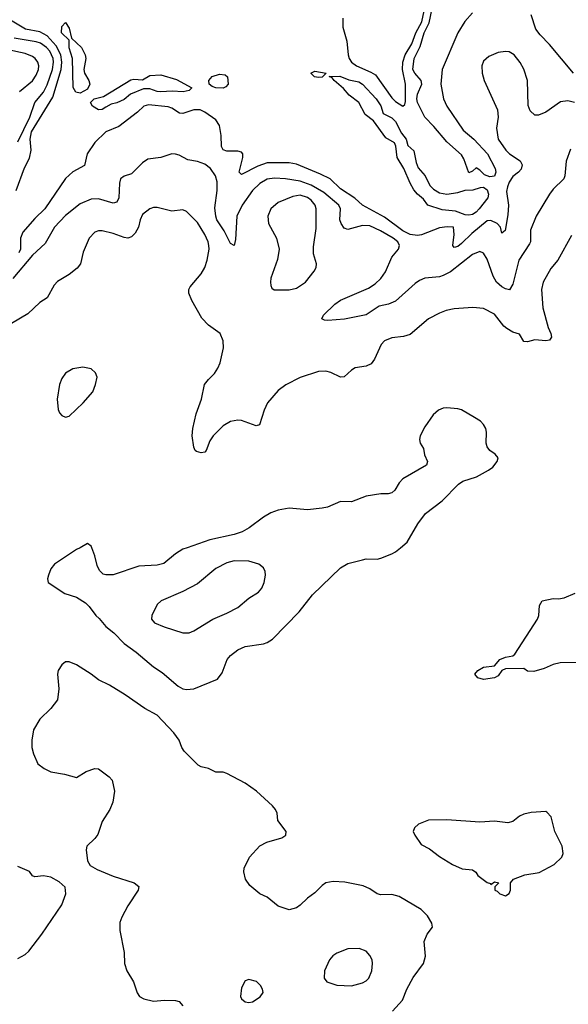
# Model space of a CAD drawing. Header units: inches. Extents: x 1834610 to 2027685, y 642842 to 774116.
# Tile 160 of 256: x 1864540 to 1867532, y 727507 to 732882. Entities that reach past the tile are written whole.
import ezdxf

# ---------------------------------------------------------------- set-up
doc = ezdxf.new("R2010")
doc.units = ezdxf.units.IN
doc.header["$MEASUREMENT"] = 0
doc.layers.add('B8762', color=7, linetype='Continuous')
doc.layers.add('B8763', color=7, linetype='Continuous')

msp = doc.modelspace()

# ---------------------------------------------------------------- linework, layer by layer
at = {"layer": 'B8762', "color": 5}
for points, elevation in [([(1864869.4, 730000), (1864850, 729989.5), (1864730, 729909.6), (1864710, 729884.5), (1864696.5, 729850), (1864691.7, 729830), (1864694.9, 729810), (1864786, 729750), (1864850.3, 729730.3), (1864898.5, 729698.5), (1864919.4, 729679.4), (1864954.9, 729630), (1864974.2, 729614.2), (1865010.7, 729570), (1865054.4, 729534.4), (1865110, 729476.7), (1865175.7, 729430), (1865270, 729350.1), (1865317.8, 729317.8), (1865403.6, 729243.6), (1865430, 729230.1), (1865450, 729226.4), (1865490, 729228.8), (1865618.2, 729281.8), (1865643.6, 729316.4), (1865671.8, 729390), (1865690, 729411.6), (1865730, 729441.6), (1865770, 729459.7), (1865870, 729474.3), (1865890, 729481.7), (1865919.1, 729500.9), (1866064.4, 729650), (1866136.9, 729743.1), (1866289.3, 729890.7), (1866330, 729913.8), (1866410, 729934.3), (1866430, 729938.3), (1866490, 729937), (1866510, 729942), (1866570, 729965.7), (1866590, 729978), (1866617.2, 730000)], 620), ([(1865453.3, 730000), (1865430, 729992), (1865390, 729966.4), (1865326.3, 729913.7), (1865290, 729905.2), (1865190, 729898.5), (1865050, 729851.1), (1865010, 729851.5), (1864996.3, 729856.3), (1864975.4, 729875.4), (1864962.3, 729902.3), (1864950, 729955.3), (1864933, 730000)], 620), ([(1867650, 729372.4), (1867488.7, 729371.3), (1867450, 729362.9), (1867400.3, 729339.7), (1867343.9, 729323.9), (1867310, 729326.6), (1867290, 729339.6), (1867190, 729338.7), (1867170.3, 729329.7), (1867150, 729301.2), (1867130, 729289.4), (1867070, 729279.5), (1867038, 729290), (1867022, 729310), (1867039, 729330), (1867070, 729347.3), (1867130, 729354.8), (1867159.5, 729390), (1867190, 729402.6), (1867229.8, 729410.2), (1867240.9, 729419.1), (1867365.1, 729610), (1867372.4, 729630), (1867375.6, 729684.4), (1867389.3, 729710.7), (1867450, 729722.4), (1867479.1, 729720.9), (1867510, 729726), (1867570, 729752.4)], 580), ([(1866572.7, 727470), (1866627.3, 727530), (1866651, 727589), (1866686.8, 727653.2), (1866743.1, 727730), (1866753.5, 727770), (1866746, 727850), (1866762.9, 727890), (1866791.2, 727928.8), (1866788.4, 727950), (1866763.6, 727990), (1866730, 728025), (1866610, 728095.2), (1866570, 728106.5), (1866510, 728104.8), (1866490, 728110.9), (1866450, 728137.7), (1866414, 728154), (1866313.9, 728173.9), (1866250, 728178), (1866210, 728169.7), (1866190, 728156.3), (1866150, 728115.1), (1866110, 728086.3), (1866070, 728048.2), (1866050, 728034.7), (1866010, 728023.6), (1865950, 728042.9), (1865890, 728092.7), (1865849.2, 728110), (1865795.6, 728155.6), (1865772.3, 728190), (1865762, 728230), (1865763.6, 728250), (1865794, 728310), (1865850, 728373), (1865887.3, 728392.7), (1865970, 728416.5), (1865992.1, 728430), (1865993.3, 728450), (1865947.8, 728510), (1865944, 728550), (1865935.3, 728570), (1865918.8, 728590), (1865831.2, 728670), (1865770, 728713.7), (1865670, 728767.9), (1865650, 728774.4), (1865610, 728774.2), (1865570, 728793.8), (1865530, 728802.9), (1865512.8, 728812.8), (1865436.9, 728890), (1865424, 728910), (1865409.7, 728950), (1865381.4, 728990), (1865290, 729085.9), (1865222.8, 729122.8), (1865116.2, 729196.2), (1865030, 729248.6), (1864970, 729278.5), (1864930.2, 729310.2), (1864850, 729359.9), (1864810, 729376.4), (1864790, 729376.2), (1864770, 729361.1), (1864750, 729329.2), (1864746, 729310), (1864753.7, 729230), (1864745.5, 729170), (1864710, 729121.3), (1864650, 729063.6), (1864615.1, 729004.9), (1864606.3, 728950), (1864606.8, 728910), (1864615, 728875), (1864639.9, 728819.9), (1864673.9, 728793.9), (1864710, 728775.8), (1864783.8, 728763.8), (1864850, 728745.5), (1864902, 728778), (1864950, 728794.4), (1864970, 728793.4), (1865028.6, 728748.6), (1865044.9, 728730), (1865056.4, 728670), (1865048.2, 728610), (1865032.4, 728570), (1864990, 728506), (1864965.7, 728434.3), (1864950, 728412.7), (1864906.8, 728370), (1864902.8, 728350), (1864910.6, 728290.6), (1864924.5, 728264.5), (1864963, 728243), (1865050, 728206), (1865164.7, 728170), (1865190.8, 728150), (1865186.8, 728130), (1865130, 728045.2), (1865096.9, 727983.1), (1865086.6, 727953.4), (1865085.7, 727910), (1865110.3, 727790.3), (1865112.3, 727730), (1865124.7, 727690), (1865160.9, 727630), (1865180.3, 727570), (1865193.4, 727550), (1865216.9, 727536.9), (1865270, 727524.9), (1865330.3, 727530.3), (1865390, 727528.5), (1865410, 727522.4), (1865430, 727498.8)], 620), ([(1864530, 727758), (1864570, 727779.3), (1864590, 727797.1), (1864660.4, 727890), (1864769.6, 728050), (1864791.6, 728110), (1864787.5, 728147.5), (1864755.6, 728175.6), (1864710, 728201.6), (1864670, 728207.8), (1864622.4, 728202.4), (1864610, 728209.2), (1864592.9, 728232.9), (1864530, 728260.3)], 620)]:
    msp.add_lwpolyline(points, dxfattribs=dict(at, elevation=elevation))
for points, elevation in [([(1865710, 729928.4), (1865670, 729918), (1865610, 729885.7), (1865510, 729802.4), (1865430, 729761.3), (1865311, 729710), (1865290.8, 729690), (1865260.7, 729630), (1865259.1, 729610), (1865276, 729590), (1865327.3, 729567.3), (1865430, 729534.4), (1865464.7, 729535.3), (1865490, 729546), (1865592.7, 729610), (1865670, 729641.7), (1865730, 729673.1), (1865790, 729725.3), (1865842, 729758), (1865860.8, 729779.2), (1865873.6, 729810), (1865881.6, 729850), (1865879.6, 729870), (1865869.4, 729890), (1865845.2, 729910), (1865790, 729926.6)], 640), ([(1867410, 728559), (1867330, 728555.1), (1867290, 728544.5), (1867265.5, 728534.5), (1867230, 728506), (1867202.5, 728497.5), (1867130, 728507.3), (1867050, 728501.6), (1866870, 728515.1), (1866770, 728513), (1866714.8, 728490), (1866694, 728470), (1866686.7, 728450), (1866694.6, 728430), (1866730, 728379.4), (1866776.1, 728356.1), (1866830, 728314.1), (1866901.3, 728270), (1866953.8, 728246.2), (1867010, 728241), (1867027.9, 728227.9), (1867038.8, 728210), (1867090, 728171.3), (1867107.1, 728167.1), (1867110, 728162), (1867130, 728176), (1867154, 728170), (1867131.6, 728148.4), (1867131, 728130), (1867144.4, 728124.4), (1867159.1, 728110), (1867190, 728099.3), (1867210, 728111.3), (1867216.2, 728130), (1867217.2, 728170), (1867234, 728190), (1867294.8, 728214.8), (1867372.9, 728227.1), (1867455.3, 728270), (1867497.2, 728310), (1867505.2, 728330), (1867499.3, 728370), (1867459.3, 728450), (1867439.3, 728530), (1867415.5, 728555.5)], 620), ([(1866391.7, 727811.7), (1866330.5, 727809.5), (1866270, 727786), (1866248.7, 727771.3), (1866230.7, 727750), (1866203, 727690), (1866200.7, 727650), (1866216, 727630), (1866270, 727612.4), (1866350, 727608.7), (1866410, 727624.9), (1866430, 727635.5), (1866444.5, 727650), (1866461.6, 727690), (1866465.1, 727730), (1866462, 727750), (1866450, 727774), (1866430, 727798)], 640), ([(1865790, 727642), (1865770, 727635.3), (1865750, 727598), (1865744, 727550), (1865750, 727538), (1865770, 727521), (1865790, 727518), (1865810, 727521), (1865852.5, 727547.5), (1865868.9, 727571.1), (1865865.2, 727590), (1865853.2, 727610), (1865832.1, 727632.1)], 640)]:
    msp.add_lwpolyline(points, close=True, dxfattribs=dict(at, elevation=elevation))
at = {"layer": 'B8763', "color": 5}
for points, elevation in [([(1866302.8, 732890), (1866302.2, 732842.2), (1866324.9, 732764.9), (1866331, 732690), (1866336.9, 732670), (1866350.7, 732650), (1866378, 732630), (1866456, 732596), (1866480.7, 732580.7), (1866570, 732455.9), (1866590, 732435), (1866630, 732410.2), (1866640.3, 732419.7), (1866644.6, 732435.4), (1866645, 732530), (1866627.9, 732610), (1866629, 732650), (1866643, 732690), (1866679.8, 732750), (1866700.9, 732810), (1866733.1, 732870), (1866747, 732930)], 540), ([(1867010, 732920.5), (1866967.8, 732872.2), (1866929.3, 732810.7), (1866844.2, 732610), (1866836.4, 732530), (1866852.2, 732450), (1866868.9, 732410), (1866959.2, 732279.2), (1867017.3, 732230), (1867092.1, 732150), (1867132.8, 732070), (1867137.8, 732050), (1867130, 732028.7), (1867104.2, 732024.2), (1867075.3, 732035.3), (1867050, 732060.9), (1867030, 732073.2), (1867010, 732055.3), (1866990, 732046), (1866962.9, 732122.9), (1866950, 732144.5), (1866870, 732214.8), (1866799.7, 732299.7), (1866749, 732350), (1866710.5, 732430), (1866706.8, 732450), (1866710, 732476.5), (1866734.2, 732530), (1866729.9, 732550), (1866694.9, 732590), (1866684.9, 732610), (1866691.4, 732670), (1866723.6, 732736.4), (1866747, 732810), (1866774.1, 732865.9), (1866790, 732944)], 520), ([(1867560.6, 732590), (1867430, 732747), (1867379.3, 732799.3), (1867356, 732830), (1867329.5, 732909.5)], 520), ([(1864520.5, 731950), (1864566.3, 732073.7), (1864592.9, 732127.1), (1864602.9, 732170), (1864597.6, 732230), (1864604.7, 732270), (1864721.4, 732458.6), (1864766.6, 732610), (1864769.8, 732650), (1864764, 732690), (1864739, 732739), (1864690, 732793.9), (1864650, 732816.7), (1864571.5, 732831.5), (1864490, 732879.2)], 540), ([(1864530, 732216), (1864596, 732350), (1864622, 732430), (1864670, 732487.6), (1864690, 732526.7), (1864718.9, 732610), (1864725.1, 732650), (1864723.5, 732670), (1864705.4, 732710), (1864686.7, 732730), (1864653.5, 732753.5), (1864630, 732761.6), (1864510, 732780.7)], 560), ([(1864538.4, 732490), (1864610, 732549.4), (1864630, 732579), (1864642.1, 732610), (1864644.3, 732630), (1864639.1, 732650), (1864625, 732670), (1864610, 732681.3), (1864570, 732697.1), (1864407.7, 732732.3)], 580), ([(1867565.2, 732430), (1867530, 732438.5), (1867490, 732434.3), (1867410, 732377.6), (1867370, 732360.7), (1867350, 732362), (1867324.9, 732384.9), (1867313.4, 732413.4), (1867309, 732550), (1867290, 732611.6), (1867270, 732647.8), (1867236.3, 732690), (1867210, 732706), (1867190, 732709.6), (1867150, 732702.4), (1867098, 732682), (1867070, 732656), (1867060.3, 732630), (1867062.6, 732590), (1867073.4, 732550), (1867146.4, 732390), (1867150.4, 732350), (1867141.3, 732290), (1867150.4, 732230), (1867192, 732170), (1867212.2, 732150), (1867270, 732112.7), (1867281.2, 732090), (1867274.4, 732065.6), (1867261.5, 732050), (1867230, 732026), (1867210, 731995.3), (1867200.1, 731970), (1867195.6, 731944.4), (1867205.3, 731870), (1867203.3, 731816.7), (1867187.7, 731732.3), (1867170, 731717.2), (1867161.8, 731750), (1867143.7, 731770), (1867110, 731786.6), (1867090, 731784.3), (1867005.6, 731714.4), (1866950, 731659.9), (1866930, 731644.1), (1866910, 731639.1), (1866903.2, 731650), (1866909.9, 731710), (1866906.6, 731750), (1866872.2, 731752.2), (1866830, 731745.2), (1866732.1, 731707.9), (1866710, 731703.6), (1866670, 731709), (1866629.1, 731729.1), (1866530, 731804.9), (1866409.1, 731869.1), (1866368, 731908), (1866290, 731958.4), (1866233.2, 732013.2), (1866179.9, 732039.9), (1866050, 732093.2), (1866010, 732100.2), (1865890, 732100.3), (1865838.1, 732081.9), (1865750, 732037.3), (1865737.2, 732050), (1865758, 732130), (1865756.8, 732150), (1865750, 732158.5), (1865730, 732165.5), (1865670, 732163.9), (1865650, 732172.6), (1865640.6, 732190), (1865639.4, 732250), (1865630, 732305.2), (1865610, 732335.6), (1865550, 732377.3), (1865524, 732390), (1865490, 732390.5), (1865430, 732371.1), (1865412.3, 732372.3), (1865370, 732399.1), (1865350, 732406.3), (1865241.9, 732418.1), (1865218, 732410), (1865182.8, 732377.2), (1865080.5, 732299.5), (1865010, 732269.8), (1864950, 732212.7), (1864909, 732150), (1864892.9, 732087.1), (1864830, 732051.4), (1864790, 732015.8), (1864676.6, 731850), (1864622.6, 731797.4), (1864556.7, 731723.3), (1864543.7, 731690), (1864543.9, 731630), (1864535.7, 731610)], 540), ([(1867544.9, 732175.1), (1867521, 732110), (1867513, 732030), (1867507.3, 732012.7), (1867450, 731956.9), (1867429.1, 731930), (1867357, 731810), (1867326.9, 731733.1), (1867325.5, 731670), (1867321.4, 731658.6), (1867263, 731570), (1867230, 731439.3), (1867211.8, 731408.2), (1867190, 731413), (1867170, 731424.2), (1867140.7, 731450), (1867121.9, 731481.9), (1867090, 731574.7), (1867070, 731608), (1867050, 731616.9), (1867010, 731600.8), (1866890, 731506.2), (1866850, 731485.7), (1866830, 731478.5), (1866750, 731471.7), (1866720.6, 731459.4), (1866696.9, 731443.1), (1866590, 731345.1), (1866550.8, 731330), (1866501.1, 731318.9), (1866430, 731271.3), (1866311.7, 731248.3), (1866220.7, 731240.7), (1866202, 731242), (1866188.7, 731250), (1866197.2, 731270), (1866259.5, 731330), (1866290, 731351.6), (1866442.5, 731417.5), (1866478.9, 731441.1), (1866509.9, 731470.1), (1866534.6, 731505.4), (1866570, 731585.8), (1866605.8, 731630), (1866612.4, 731650), (1866602.3, 731670), (1866578, 731690), (1866508.7, 731730), (1866450, 731756.9), (1866410, 731758.1), (1866330, 731736.8), (1866310, 731743.5), (1866292.9, 731770), (1866287.1, 731790), (1866289.9, 731850), (1866280.5, 731870), (1866199.4, 731939.4), (1866130, 731978.1), (1866070, 732000.1), (1865990, 732014.4), (1865930, 732017.6), (1865890, 732010.9), (1865850, 731988.5), (1865810.8, 731950), (1865752.9, 731870), (1865724.7, 731810), (1865716.9, 731683.1), (1865710, 731649.2), (1865690, 731660.9), (1865655, 731730), (1865615.7, 731790), (1865609.1, 731809.1), (1865604.2, 731855.8), (1865616.6, 731950), (1865617, 731997), (1865608.9, 732030), (1865581, 732070), (1865550, 732093), (1865510, 732107.5), (1865458, 732118), (1865410, 732143), (1865390, 732148), (1865370, 732149.7), (1865310, 732129.7), (1865239.9, 732120.1), (1865210, 732101.1), (1865150, 732040.4), (1865110, 732027.6), (1865090, 732012.7), (1865084.6, 731990), (1865080.2, 731910), (1865070, 731886.6), (1865050, 731880.2), (1864970, 731904.1), (1864930, 731903.2), (1864870, 731877.8), (1864790, 731813.3), (1864730.2, 731750), (1864679.4, 731660.6), (1864610, 731596), (1864503.2, 731470)], 560), ([(1867550, 731705.1), (1867474.7, 731570), (1867436.3, 731523.7), (1867395.3, 731450), (1867385.5, 731410), (1867392.9, 731310), (1867422.1, 731202.1), (1867436.5, 731170), (1867440.3, 731150), (1867430, 731132.3), (1867410, 731129.7), (1867350, 731134), (1867310, 731123.9), (1867290, 731125.1), (1867266, 731166), (1867230, 731177), (1867196.3, 731196.3), (1867179.8, 731210), (1867130, 731274), (1867070, 731306), (1867011.1, 731311.1), (1866910, 731303.1), (1866865.8, 731294.2), (1866830, 731280.9), (1866770, 731248.7), (1866670, 731163.7), (1866632.7, 731152.7), (1866570, 731145.8), (1866530.2, 731129.8), (1866511, 731109), (1866475.9, 731030), (1866456.5, 731003.5), (1866430, 730990.8), (1866370, 730981.7), (1866350.2, 730969.8), (1866310, 730933), (1866290, 730931.1), (1866236.4, 730956.4), (1866210, 730963.1), (1866170, 730961.2), (1866070, 730929.8), (1865990.8, 730889.2), (1865950, 730858.3), (1865891.6, 730790), (1865873.6, 730750), (1865848.6, 730671.4), (1865830, 730664.7), (1865750, 730693.7), (1865730, 730695.4), (1865690, 730689.7), (1865650, 730666), (1865595.8, 730610), (1865577.5, 730582.5), (1865557.1, 730530), (1865550, 730522), (1865530, 730517), (1865504.2, 730524.2), (1865497.2, 730530), (1865490, 730548), (1865480.9, 730610), (1865483.6, 730650), (1865502.4, 730730), (1865531.1, 730811.1), (1865548.9, 730890), (1865570, 730918.7), (1865602.4, 730950), (1865620.1, 730979.9), (1865634, 731010), (1865651.4, 731091.4), (1865649.6, 731130), (1865632.7, 731170), (1865570, 731215.6), (1865532.9, 731252.9), (1865478.3, 731350), (1865463, 731390), (1865462.4, 731410), (1865470, 731424), (1865530, 731494.4), (1865550, 731530.4), (1865563.4, 731570), (1865573.4, 731630), (1865572, 731650), (1865568.1, 731670), (1865550, 731709.7), (1865510, 731774.3), (1865450, 731835.6), (1865430, 731844.2), (1865370, 731836.9), (1865290, 731857.6), (1865270, 731857.6), (1865250, 731849.7), (1865210, 731819.7), (1865196.9, 731790), (1865187.9, 731750), (1865170, 731717), (1865150, 731697.6), (1865130.3, 731689.7), (1865110, 731693), (1865050, 731716), (1864990, 731729.8), (1864970, 731729.8), (1864950, 731722.3), (1864919.7, 731690), (1864886.4, 731613.6), (1864871.1, 731550), (1864853.6, 731526.4), (1864810, 731491), (1864746.2, 731453.8), (1864727.8, 731432.2), (1864690, 731364), (1864650, 731337.6), (1864583.7, 731276.3), (1864446, 731194)], 580), ([(1866617.2, 730000), (1866654.3, 730030), (1866711.3, 730130), (1866754.3, 730185.7), (1866844.6, 730255.4), (1866933.1, 730346.9), (1866957.6, 730362.4), (1867032.5, 730387.5), (1867097.7, 730422.3), (1867120.5, 730439.5), (1867143.7, 730470), (1867149.3, 730490), (1867134, 730510), (1867105.2, 730530), (1867089.2, 730550), (1867085.2, 730570), (1867086, 730630), (1867082.7, 730650), (1867070, 730672.7), (1867052.7, 730690), (1867021.2, 730710), (1866950, 730751.8), (1866930, 730758.4), (1866870, 730763.6), (1866850, 730761.6), (1866824, 730750), (1866795.1, 730724.9), (1866750, 730659), (1866724, 730610), (1866721, 730590), (1866724.7, 730570), (1866742, 730542), (1866747.5, 730507.5), (1866764.7, 730470), (1866758, 730450), (1866630, 730376.2), (1866610, 730354.5), (1866586.9, 730313.1), (1866570, 730298.7), (1866550, 730293.3), (1866510, 730294.7), (1866430, 730280.8), (1866350, 730250.9), (1866290, 730252.1), (1866218.8, 730221.2), (1866190, 730214.9), (1866110, 730206.4), (1866010, 730216.5), (1865950, 730205.6), (1865910, 730189.8), (1865870, 730167.1), (1865791.8, 730108.2), (1865753.9, 730086.1), (1865710, 730071.1), (1865577.4, 730042.6), (1865453.3, 730000)], 620), ([(1864933, 730000), (1864930, 730008), (1864910, 730022), (1864869.4, 730000)], 620)]:
    msp.add_lwpolyline(points, dxfattribs=dict(at, elevation=elevation))
for points, elevation in [([(1864870, 732481.6), (1864846.6, 732486.6), (1864832.4, 732512.4), (1864827.7, 732670), (1864810, 732729.2), (1864809.8, 732769.8), (1864767.9, 732810), (1864770, 732846), (1864790, 732866.8), (1864810, 732836), (1864822, 732782), (1864876.5, 732730), (1864897.4, 732690), (1864901.7, 732670), (1864890.2, 732610), (1864894.2, 732590), (1864916.5, 732550), (1864921.8, 732530), (1864910, 732503)], 520), ([(1865431.7, 732488.3), (1865371.6, 732491.6), (1865310, 732487.8), (1865290, 732490.5), (1865250, 732505.8), (1865215.6, 732504.4), (1865144.7, 732475.3), (1865110, 732446.9), (1865070, 732428.9), (1865038.4, 732421.6), (1865010, 732404.8), (1864990, 732392.9), (1864970, 732391.1), (1864937.6, 732410), (1864927, 732430), (1864946.6, 732450), (1864997.8, 732462.2), (1865146.1, 732553.9), (1865161.8, 732558.2), (1865210, 732553.4), (1865250, 732577.4), (1865310, 732580.7), (1865395.5, 732555.5), (1865478.8, 732510), (1865464.9, 732495.1)], 520), ([(1865650, 732508.4), (1865610, 732509.9), (1865590, 732517.6), (1865574, 732530), (1865571.2, 732550), (1865590, 732571.5), (1865630, 732585.2), (1865661.7, 732581.7), (1865674, 732570), (1865677.7, 732530), (1865664.4, 732515.6)], 520), ([(1866170, 732566), (1866148, 732570), (1866128, 732590), (1866150, 732601), (1866212, 732590), (1866190, 732569.2)], 520), ([(1866870, 731930.4), (1866930, 731938.4), (1866970, 731951), (1867013.7, 731953.7), (1867053.9, 731966.1), (1867070, 731967.4), (1867090, 731953.7), (1867096.8, 731930), (1867094.1, 731910), (1867046.9, 731850), (1867030, 731832.2), (1867010, 731819.6), (1866990, 731815.2), (1866970, 731817.5), (1866916.3, 731836.3), (1866845, 731845), (1866766.6, 731870), (1866742, 731902), (1866709.2, 731930), (1866690, 731953.2), (1866669.7, 731989.8), (1866634.7, 732070), (1866598.8, 732130), (1866591.5, 732191.5), (1866585.1, 732210), (1866537.8, 732237.8), (1866470, 732329.7), (1866424.3, 732364.3), (1866390, 732429.7), (1866336.3, 732470), (1866307, 732507), (1866255.3, 732550), (1866244.7, 732564.7), (1866227.3, 732572.7), (1866285.8, 732574.2), (1866334.8, 732554.8), (1866390, 732542.6), (1866410.7, 732530), (1866485.1, 732450), (1866510, 732412.6), (1866523.1, 732370), (1866570, 732346.7), (1866590, 732327.1), (1866622.7, 732262.7), (1866647.6, 732230), (1866656.4, 732196.4), (1866690, 732166.3), (1866702.3, 732102.3), (1866713.3, 732073.3), (1866752.4, 732030), (1866776.4, 731976.4), (1866796.9, 731956.9), (1866830, 731938)], 520), ([(1866070, 731924.4), (1866030, 731916.8), (1865950, 731884.5), (1865910.3, 731850), (1865894.3, 731810), (1865898, 731770), (1865941.7, 731690), (1865954.9, 731630), (1865946.4, 731573.6), (1865910.7, 731470.7), (1865907.3, 731450), (1865910.7, 731430.7), (1865916, 731416), (1865927.7, 731407.7), (1866010, 731408.5), (1866050, 731417.1), (1866099.3, 731450), (1866147, 731510), (1866157, 731530), (1866159.5, 731550), (1866143.5, 731603.5), (1866141.7, 731641.7), (1866157.8, 731742.2), (1866157, 731850), (1866151.2, 731870), (1866130, 731897.3), (1866110, 731912.5)], 580), ([(1864884.8, 730984.8), (1864830, 730975.8), (1864790, 730951.8), (1864770, 730922.7), (1864758, 730890), (1864744.4, 730810), (1864750, 730754), (1864756.9, 730736.9), (1864770, 730722), (1864790, 730712), (1864810, 730718), (1864886, 730790), (1864938.4, 730850), (1864954, 730890), (1864962.7, 730930), (1864954.2, 730954.2), (1864930, 730976)], 620)]:
    msp.add_lwpolyline(points, close=True, dxfattribs=dict(at, elevation=elevation))

doc.saveas('drawing.dxf')
